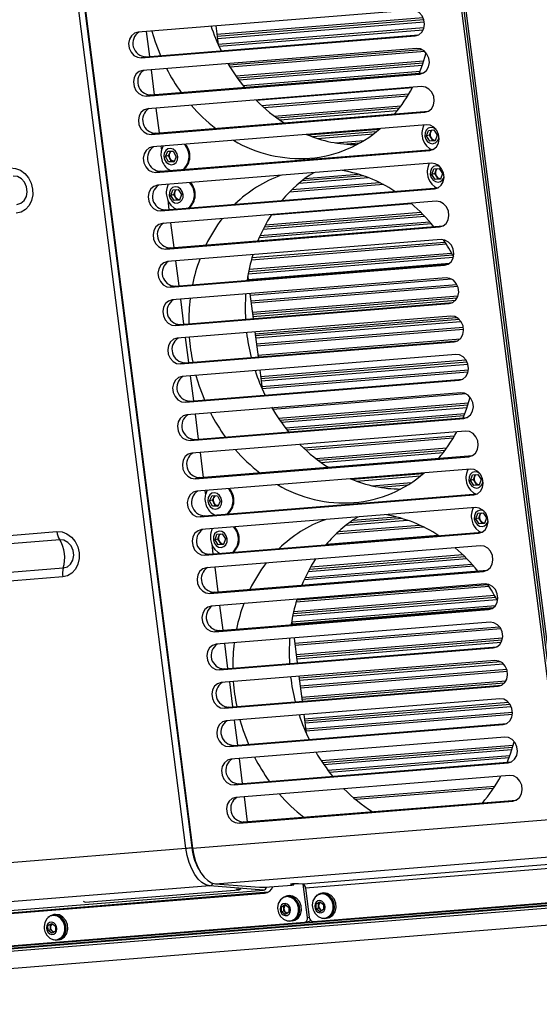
# Model space of a CAD drawing. Header units: millimetres. Extents: x 9 to 583, y 10 to 410.
# Tile 35 of 122: x 216 to 240, y 53 to 99. Entities that reach past the tile are written whole.
import ezdxf

# ---------------------------------------------------------------- set-up
doc = ezdxf.new("R2010")
doc.units = ezdxf.units.MM

msp = doc.modelspace()

# ---------------------------------------------------------------- linework, layer by layer
at = {"color": 7, "linetype": 'Continuous', "lineweight": 25}
for p, q in [((233.8045, 123.3811), (241.6703, 61.8515)), ((233.9142, 123.3673), (241.7744, 61.8814)), ((234.0083, 123.3666), (241.8685, 61.8808)), ((224.1485, 60.4529), (216.2883, 121.9388)), ((216.5613, 121.9784), (224.4216, 60.4925)), ((216.5908, 121.994), (224.4566, 60.4645)), ((234.5916, 99.2186), (221.9345, 98.1987)), ((225.5274, 98.4883), (225.6367, 97.6338)), ((225.6021, 97.9042), (235.1725, 98.6754)), ((222.0862, 97.0117), (234.7434, 98.0316)), ((222.2948, 97.0636), (234.9097, 98.0801)), ((222.3115, 98.2291), (222.4588, 97.0769)), ((234.818, 97.448), (222.1608, 96.4281)), ((222.2948, 97.0636), (222.0862, 97.0117)), ((226.5906, 95.9851), (235.0836, 96.6694)), ((222.3126, 95.241), (234.9697, 96.2609)), ((222.5212, 95.293), (235.136, 96.3095)), ((222.5379, 96.4585), (222.6852, 95.3062)), ((235.0443, 95.6773), (222.3872, 94.6574)), ((227.391, 95.0502), (234.6286, 95.6334)), ((222.5212, 95.293), (222.3126, 95.241)), ((222.5389, 93.4704), (235.1961, 94.4903)), ((222.7475, 93.5223), (235.3624, 94.5388)), ((222.7642, 94.6878), (222.9115, 93.5355)), ((228.4855, 94.139), (233.9356, 94.5782)), ((235.2694, 93.9165), (222.6123, 92.8966)), ((222.7475, 93.5223), (222.5389, 93.4704)), ((230.2328, 93.2804), (232.8185, 93.4888)), ((235.2758, 93.3964), (235.3659, 93.6536)), ((235.4114, 93.4302), (235.2758, 93.3964)), ((235.4292, 93.159), (235.2758, 93.3964)), ((235.3659, 93.6536), (235.6095, 93.6732)), ((235.4114, 93.4302), (235.4565, 93.5588)), ((235.4881, 93.3115), (235.4114, 93.4302)), ((235.4565, 93.5588), (235.4933, 93.6638)), ((235.6095, 93.6732), (235.7629, 93.4357)), ((235.7629, 93.4357), (235.6728, 93.1786)), ((222.9893, 92.927), (223.014, 92.7337)), ((232.0117, 92.9959), (232.0492, 92.9989)), ((235.5648, 93.1927), (235.4292, 93.159)), ((235.6728, 93.1786), (235.4292, 93.159)), ((235.5648, 93.1927), (235.4881, 93.3115)), ((235.681, 93.2021), (235.5648, 93.1927)), ((222.764, 91.7096), (235.4212, 92.7295)), ((222.9726, 91.7615), (235.5875, 92.778)), ((223.2068, 92.4533), (223.3199, 92.6963)), ((223.3424, 92.4871), (223.2068, 92.4533)), ((223.3398, 92.2008), (223.2068, 92.4533)), ((223.3199, 92.6963), (223.5659, 92.6867)), ((223.3424, 92.4871), (223.3989, 92.6086)), ((223.4089, 92.3608), (223.3424, 92.4871)), ((223.3989, 92.6086), (223.4376, 92.6917)), ((223.5659, 92.6867), (223.6989, 92.4342)), ((235.4971, 92.136), (222.8399, 91.1161)), ((223.4754, 92.2346), (223.3398, 92.2008)), ((223.5859, 92.1913), (223.3398, 92.2008)), ((223.4754, 92.2346), (223.4089, 92.3608)), ((223.5984, 92.2298), (223.4754, 92.2346)), ((223.6989, 92.4342), (223.5859, 92.1913)), ((223.6037, 92.2296), (223.5984, 92.2298)), ((223.5984, 92.2298), (223.6037, 92.2297)), ((222.9726, 91.7615), (222.764, 91.7096)), ((235.5243, 91.6211), (235.6144, 91.8782)), ((235.6598, 91.6548), (235.5243, 91.6211)), ((235.6777, 91.3836), (235.5243, 91.6211)), ((235.6144, 91.8782), (235.858, 91.8978)), ((235.6598, 91.6548), (235.7049, 91.7834)), ((235.7366, 91.5361), (235.6598, 91.6548)), ((235.7049, 91.7834), (235.7418, 91.8884)), ((235.8133, 91.4173), (235.7366, 91.5361)), ((235.858, 91.8978), (236.0114, 91.6603)), ((236.0114, 91.6603), (235.9212, 91.4032)), ((229.3846, 91.2133), (232.5779, 91.4706)), ((235.8133, 91.4173), (235.6777, 91.3836)), ((235.9212, 91.4032), (235.6777, 91.3836)), ((235.9295, 91.4267), (235.8133, 91.4173)), ((222.9917, 89.929), (235.6488, 90.9489)), ((223.2003, 89.981), (235.8151, 90.9975)), ((223.4578, 90.6488), (223.5479, 90.9059)), ((223.5934, 90.6825), (223.4578, 90.6488)), ((223.6112, 90.4113), (223.4578, 90.6488)), ((223.5479, 90.9059), (223.7915, 90.9255)), ((223.5934, 90.6825), (223.6384, 90.8111)), ((223.6701, 90.5638), (223.5934, 90.6825)), ((223.6384, 90.8111), (223.6753, 90.9162)), ((223.7915, 90.9255), (223.9449, 90.688)), ((223.9449, 90.688), (223.8548, 90.4309)), ((235.7222, 90.3752), (223.065, 89.3553)), ((223.3075, 90.4382), (223.3643, 89.9942)), ((223.7468, 90.4451), (223.6112, 90.4113)), ((223.8548, 90.4309), (223.6112, 90.4113)), ((223.7468, 90.4451), (223.6701, 90.5638)), ((223.863, 90.4544), (223.7468, 90.4451)), ((223.2003, 89.981), (222.9917, 89.929)), ((223.4421, 89.3857), (223.5894, 88.2334)), ((227.7164, 89.0801), (235.1897, 89.6823)), ((223.2167, 88.1683), (235.8739, 89.1881)), ((223.4254, 88.2202), (236.0402, 89.2367)), ((235.9485, 88.6045), (223.2914, 87.5846)), ((223.4254, 88.2202), (223.2167, 88.1683)), ((223.6517, 86.4495), (236.2666, 87.466)), ((223.6684, 87.615), (223.8157, 86.4627)), ((227.0313, 87.0261), (236.5134, 87.7902)), ((223.4431, 86.3976), (236.1003, 87.4175)), ((236.1749, 86.8339), (223.5177, 85.814)), ((227.0087, 86.901), (227.0316, 86.7219)), ((227.1196, 86.0338), (236.4217, 86.7834)), ((223.6517, 86.4495), (223.4431, 86.3976)), ((227.1107, 86.1035), (227.258, 84.9512)), ((223.6695, 84.6269), (236.3266, 85.6468)), ((223.8781, 84.6789), (236.4929, 85.6953)), ((223.8948, 85.8443), (224.0421, 84.6921)), ((227.246, 85.0446), (236.6245, 85.8003)), ((236.4012, 85.0632), (223.7441, 84.0433)), ((227.3725, 84.0554), (236.8652, 84.8203)), ((223.8781, 84.6789), (223.6695, 84.6269)), ((227.337, 84.3328), (227.4843, 83.1805)), ((236.9884, 84.4527), (227.4203, 83.6817)), ((223.8958, 82.8563), (236.553, 83.8761)), ((224.1044, 82.9082), (236.7193, 83.9247)), ((224.1211, 84.0737), (224.2684, 82.9214)), ((224.1044, 82.9082), (223.8958, 82.8563)), ((236.6276, 83.2925), (223.9704, 82.2726)), ((227.5634, 82.5621), (227.6726, 81.7076)), ((227.6254, 82.077), (237.1874, 82.8475)), ((224.1222, 81.0856), (236.7793, 82.1055)), ((224.3308, 81.1375), (236.9456, 82.154)), ((224.3475, 82.303), (224.4948, 81.1507)), ((236.854, 81.5218), (224.1968, 80.502)), ((224.3308, 81.1375), (224.1222, 81.0856)), ((228.5581, 80.1534), (237.155, 80.8461)), ((224.3485, 79.3149), (237.0057, 80.3348)), ((224.5572, 79.3669), (237.172, 80.3833)), ((224.5739, 80.5323), (224.7212, 79.3801)), ((237.0803, 79.7512), (224.4232, 78.7313)), ((224.5572, 79.3669), (224.3485, 79.3149)), ((224.5749, 77.5442), (237.2321, 78.5641)), ((224.7835, 77.5962), (237.3984, 78.6127)), ((224.8002, 78.7617), (224.9475, 77.6094)), ((230.3931, 78.3025), (236.0551, 78.7587)), ((237.3054, 77.9904), (224.6482, 76.9705)), ((224.7835, 77.5962), (224.5749, 77.5442)), ((232.0312, 77.4351), (234.9981, 77.6742)), ((237.3117, 77.4703), (237.4019, 77.7274)), ((237.4473, 77.5041), (237.3117, 77.4703)), ((237.4651, 77.2328), (237.3117, 77.4703)), ((237.4019, 77.7274), (237.6455, 77.7471)), ((237.4473, 77.5041), (237.4924, 77.6326)), ((237.524, 77.3853), (237.4473, 77.5041)), ((237.4924, 77.6326), (237.5293, 77.7377)), ((237.6455, 77.7471), (237.7989, 77.5096)), ((237.7989, 77.5096), (237.7087, 77.2525)), ((225.0253, 77.0009), (225.05, 76.8076)), ((234.0477, 77.0698), (234.0852, 77.0728)), ((237.6007, 77.2666), (237.4651, 77.2328)), ((237.7087, 77.2525), (237.4651, 77.2328)), ((237.6007, 77.2666), (237.524, 77.3853)), ((237.717, 77.276), (237.6007, 77.2666)), ((224.8, 75.7835), (237.4572, 76.8034)), ((225.0086, 75.8354), (237.6235, 76.8519)), ((225.2428, 76.5272), (225.3558, 76.7702)), ((225.3784, 76.5609), (225.2428, 76.5272)), ((225.3758, 76.2747), (225.2428, 76.5272)), ((225.3558, 76.7702), (225.6019, 76.7606)), ((225.3784, 76.5609), (225.4349, 76.6824)), ((225.4449, 76.4347), (225.3784, 76.5609)), ((225.4349, 76.6824), (225.4736, 76.7656)), ((225.6019, 76.7606), (225.7349, 76.5081)), ((225.7349, 76.5081), (225.6218, 76.2651)), ((237.533, 76.2098), (224.8759, 75.19)), ((225.5114, 76.3084), (225.3758, 76.2747)), ((225.6218, 76.2651), (225.3758, 76.2747)), ((225.5114, 76.3084), (225.4449, 76.4347)), ((225.6344, 76.3037), (225.5114, 76.3084)), ((225.6397, 76.3035), (225.6344, 76.3037)), ((225.6344, 76.3037), (225.6397, 76.3035)), ((225.0086, 75.8354), (224.8, 75.7835)), ((231.558, 75.3982), (234.391, 75.6265)), ((237.5602, 75.695), (237.6504, 75.9521)), ((237.6958, 75.7287), (237.5602, 75.695)), ((237.7136, 75.4575), (237.5602, 75.695)), ((237.6504, 75.9521), (237.894, 75.9717)), ((237.6958, 75.7287), (237.7409, 75.8573)), ((237.7725, 75.61), (237.6958, 75.7287)), ((237.7409, 75.8573), (237.7778, 75.9623)), ((237.8492, 75.4912), (237.7725, 75.61)), ((237.894, 75.9717), (238.0474, 75.7342)), ((238.0474, 75.7342), (237.9572, 75.4771)), ((237.8492, 75.4912), (237.7136, 75.4575)), ((237.9572, 75.4771), (237.7136, 75.4575)), ((237.9655, 75.5006), (237.8492, 75.4912)), ((185.7817, 72.4891), (218.184, 75.1)), ((218.3125, 74.7269), (185.9101, 72.116)), ((225.0276, 74.0029), (237.6848, 75.0228)), ((225.2362, 74.0548), (237.8511, 75.0713)), ((225.4937, 74.7227), (225.5839, 74.9798)), ((225.6293, 74.7564), (225.4937, 74.7227)), ((225.6471, 74.4852), (225.4937, 74.7227)), ((225.5839, 74.9798), (225.8275, 74.9994)), ((225.6293, 74.7564), (225.6744, 74.885)), ((225.706, 74.6377), (225.6293, 74.7564)), ((225.6744, 74.885), (225.7113, 74.99)), ((225.8275, 74.9994), (225.9809, 74.7619)), ((225.9809, 74.7619), (225.8907, 74.5048)), ((237.7581, 74.4491), (225.101, 73.4292)), ((225.3435, 74.512), (225.4002, 74.0681)), ((225.7827, 74.5189), (225.6471, 74.4852)), ((225.8907, 74.5048), (225.6471, 74.4852)), ((225.7827, 74.5189), (225.706, 74.6377)), ((225.899, 74.5283), (225.7827, 74.5189)), ((225.2362, 74.0548), (225.0276, 74.0029)), ((229.8056, 73.2582), (237.1366, 73.8489)), ((186.0774, 70.8074), (218.4797, 73.4183)), ((225.478, 73.4596), (225.6253, 72.3073)), ((218.4517, 73.0062), (186.0494, 70.3953)), ((225.2527, 72.2421), (237.9099, 73.262)), ((225.4613, 72.2941), (238.0762, 73.3106)), ((237.9845, 72.6784), (225.3273, 71.6585)), ((225.4613, 72.2941), (225.2527, 72.2421)), ((229.0871, 71.2015), (238.5195, 71.9616)), ((225.4791, 70.4715), (238.1362, 71.4914)), ((225.6877, 70.5234), (238.3025, 71.5399)), ((225.7044, 71.6889), (225.8517, 70.5366)), ((238.2108, 70.9077), (225.5537, 69.8878)), ((229.0447, 70.9749), (229.0676, 70.7958)), ((225.6877, 70.5234), (225.4791, 70.4715)), ((229.1466, 70.1774), (229.2939, 69.0251)), ((225.7054, 68.7008), (238.3626, 69.7207)), ((225.914, 68.7527), (238.5289, 69.7692)), ((225.9307, 69.9182), (226.078, 68.766)), ((229.2694, 69.2174), (238.7319, 69.9799)), ((238.4372, 69.1371), (225.78, 68.1172)), ((229.3958, 68.2282), (238.8219, 68.9878)), ((225.914, 68.7527), (225.7054, 68.7008)), ((229.373, 68.4067), (229.5203, 67.2544)), ((225.9318, 66.9301), (238.589, 67.95)), ((226.1404, 66.9821), (238.7553, 67.9986)), ((226.1571, 68.1476), (226.3044, 66.9953)), ((226.1404, 66.9821), (225.9318, 66.9301)), ((238.6636, 67.3664), (226.0064, 66.3465)), ((229.6487, 66.2498), (239.1873, 67.0184)), ((229.5994, 66.636), (229.7086, 65.7815)), ((226.1582, 65.1595), (238.8153, 66.1794)), ((226.3668, 65.2114), (238.9816, 66.2279)), ((226.3835, 66.3769), (226.5308, 65.2246)), ((238.8899, 65.5957), (226.2328, 64.5758)), ((226.3668, 65.2114), (226.1582, 65.1595)), ((230.5275, 64.3219), (239.2248, 65.0227)), ((226.3845, 63.3888), (239.0417, 64.4087)), ((226.5931, 63.4407), (239.208, 64.4572)), ((226.6098, 64.6062), (226.7571, 63.4539)), ((239.1163, 63.8251), (226.4591, 62.8052)), ((226.5931, 63.4407), (226.3845, 63.3888)), ((238.3645, 63.2166), (232.0038, 62.7041)), ((226.6109, 61.6181), (239.268, 62.638)), ((226.8195, 61.6701), (239.4343, 62.6865)), ((226.8362, 62.8355), (226.9835, 61.6833)), ((224.4566, 60.4645), (241.6703, 61.8515)), ((226.8195, 61.6701), (226.6109, 61.6181)), ((285.137, 61.3857), (187.6605, 53.5312)), ((189.9736, 53.8101), (284.0585, 61.3913)), ((185.502, 57.3389), (224.1485, 60.4529)), ((188.2595, 52.6622), (285.2816, 60.4801)), ((225.512, 58.8174), (242.7258, 60.2045)), ((242.9833, 59.8748), (229.5667, 58.7937)), ((229.6778, 58.6203), (243.0944, 59.7014)), ((225.512, 58.8174), (227.5438, 58.6509)), ((227.8197, 58.6557), (229.0432, 58.7543)), ((229.015, 58.7841), (229.1048, 58.7767)), ((229.136, 58.7699), (229.1346, 58.8102)), ((229.5667, 58.7937), (229.3525, 58.8112)), ((229.7682, 57.2463), (229.5705, 58.7933)), ((225.2595, 58.7192), (186.613, 55.6051)), ((188.8056, 55.2448), (227.7896, 58.386)), ((189.0142, 55.2967), (227.9559, 58.4346)), ((189.0859, 55.4024), (227.7325, 58.5165)), ((219.5098, 57.9652), (226.5979, 58.5363)), ((227.7325, 58.5165), (225.2595, 58.7192)), ((226.6297, 58.563), (226.6147, 58.5593)), ((226.6147, 58.5593), (226.6172, 58.5395)), ((226.6914, 58.5579), (226.6172, 58.5395)), ((229.6778, 58.6203), (229.8526, 57.2531)), ((230.2107, 58.2846), (230.2236, 58.2878)), ((230.2817, 58.3178), (230.2769, 58.3284)), ((230.3803, 58.3472), (230.3406, 58.3373)), ((230.4484, 58.3848), (230.3754, 58.3666)), ((228.6075, 58.1554), (228.5714, 58.1233)), ((228.5716, 57.7513), (228.7419, 57.8504)), ((228.6075, 58.1554), (228.6203, 58.1586)), ((228.6097, 58.1518), (228.6075, 58.1554)), ((228.6785, 58.1886), (228.6737, 58.1992)), ((228.777, 58.218), (228.7374, 58.2081)), ((228.7419, 57.8504), (228.9129, 57.7211)), ((228.7652, 57.8279), (228.7689, 57.83)), ((228.7689, 57.8299), (228.7652, 57.8279)), ((228.8452, 58.2556), (228.7722, 58.2374)), ((230.0467, 57.0688), (243.1257, 58.1227)), ((230.2107, 58.2846), (230.1747, 58.2525)), ((230.1749, 57.8805), (230.3451, 57.9795)), ((230.2833, 57.9075), (230.1749, 57.8805)), ((230.1756, 57.6522), (230.1749, 57.8805)), ((230.213, 58.281), (230.2107, 58.2846)), ((230.2833, 57.9075), (230.3685, 57.957)), ((230.2837, 57.7934), (230.2833, 57.9075)), ((230.3451, 57.9795), (230.5162, 57.8502)), ((230.3685, 57.957), (230.3721, 57.9592)), ((230.3722, 57.9591), (230.3685, 57.957)), ((230.5162, 57.8502), (230.5169, 57.6219)), ((218.0444, 57.3853), (217.9714, 57.3671)), ((228.3888, 57.6982), (228.3892, 57.6749)), ((228.6801, 57.7784), (228.5716, 57.7513)), ((228.5723, 57.523), (228.5716, 57.7513)), ((228.6808, 57.55), (228.5723, 57.523)), ((228.7434, 57.3937), (228.5723, 57.523)), ((228.6801, 57.7784), (228.7652, 57.8279)), ((228.6805, 57.6642), (228.6801, 57.7784)), ((228.6808, 57.55), (228.6805, 57.6642)), ((228.7663, 57.4854), (228.6808, 57.55)), ((228.9136, 57.4927), (228.7434, 57.3937)), ((228.8249, 57.4411), (228.7663, 57.4854)), ((228.9129, 57.7211), (228.9136, 57.4927)), ((229.992, 57.8274), (229.9925, 57.8041)), ((230.2841, 57.6792), (230.1756, 57.6522)), ((230.3466, 57.5229), (230.1756, 57.6522)), ((230.2841, 57.6792), (230.2837, 57.7934)), ((230.3696, 57.6146), (230.2841, 57.6792)), ((230.5169, 57.6219), (230.3466, 57.5229)), ((230.4281, 57.5703), (230.3696, 57.6146)), ((187.642, 53.6519), (229.6247, 57.0348)), ((217.8067, 57.2851), (217.7707, 57.253)), ((217.7709, 56.881), (217.9411, 56.98)), ((217.8067, 57.2851), (217.8195, 57.2883)), ((217.809, 57.2815), (217.8067, 57.2851)), ((217.8777, 57.3183), (217.8729, 57.3289)), ((217.8793, 56.908), (217.9645, 56.9576)), ((217.9763, 57.3477), (217.9366, 57.3378)), ((217.9411, 56.98), (218.1121, 56.8507)), ((217.9645, 56.9576), (217.9681, 56.9597)), ((217.9682, 56.9596), (217.9645, 56.9576)), ((229.0128, 57.1019), (229.0524, 57.1118)), ((229.0573, 57.0924), (229.1303, 57.1105)), ((229.6478, 57.0386), (229.8564, 57.0905)), ((230.6161, 57.2311), (230.6557, 57.241)), ((230.6605, 57.2216), (230.7335, 57.2397)), ((217.588, 56.8279), (217.5885, 56.8046)), ((217.8793, 56.908), (217.7709, 56.881)), ((217.7716, 56.6527), (217.7709, 56.881)), ((217.8801, 56.6797), (217.7716, 56.6527)), ((217.9426, 56.5234), (217.7716, 56.6527)), ((217.8797, 56.7939), (217.8793, 56.908)), ((217.8801, 56.6797), (217.8797, 56.7939)), ((217.9656, 56.6151), (217.8801, 56.6797)), ((218.1129, 56.6224), (217.9426, 56.5234)), ((218.0241, 56.5708), (217.9656, 56.6151)), ((218.1121, 56.8507), (218.1129, 56.6224)), ((218.212, 56.2316), (218.2517, 56.2415)), ((218.2565, 56.2221), (218.3295, 56.2402))]:
    msp.add_line(p, q, dxfattribs=at)
at = {"color": 8, "linetype": 'Continuous', "lineweight": 25}
for p, q in [((225.5767, 98.1025), (235.1152, 98.871)), ((235.1537, 98.7654), (225.5905, 97.9948)), ((225.6361, 97.6381), (235.1568, 98.4053)), ((235.1138, 98.2931), (225.682, 97.5331)), ((234.8788, 98.0653), (234.7434, 98.0316)), ((226.1307, 96.6786), (235.0632, 97.3983)), ((235.2006, 97.3007), (226.1935, 96.5749)), ((226.4553, 96.1745), (235.1529, 96.8753)), ((235.1161, 96.7636), (226.5278, 96.0716)), ((226.7842, 95.7319), (234.9798, 96.3922)), ((235.1051, 96.2946), (234.9697, 96.2609)), ((227.6498, 94.8022), (234.4699, 95.3518)), ((234.4005, 95.2374), (227.7609, 94.7024)), ((228.2334, 94.319), (234.0993, 94.7916)), ((234.0123, 94.6759), (228.3677, 94.2211)), ((235.3315, 94.524), (235.1961, 94.4903)), ((229.7788, 93.4441), (233.0968, 93.7115)), ((232.9504, 93.5909), (230.0143, 93.3543)), ((231.0628, 93.0784), (232.3721, 93.1839)), ((232.1575, 93.0579), (231.5965, 93.0127)), ((235.5566, 92.7632), (235.4212, 92.7295)), ((232.3746, 91.5458), (229.5101, 91.3149)), ((229.6699, 91.4365), (232.1069, 91.6329)), ((233.2788, 91.1495), (228.9352, 90.7995)), ((229.0548, 90.9179), (233.0949, 91.2434)), ((235.7842, 90.9826), (235.6488, 90.9489)), ((234.5875, 90.2556), (228.0862, 89.7317)), ((235.1082, 89.7672), (227.765, 89.1756)), ((227.8253, 89.2891), (235.0084, 89.8679)), ((235.5039, 89.33), (227.5343, 88.6878)), ((227.5838, 88.8006), (235.4169, 89.4317)), ((236.0093, 89.2219), (235.8739, 89.1881)), ((236.1921, 88.3861), (227.1767, 87.6596)), ((227.2079, 87.7709), (236.126, 88.4895)), ((227.0723, 87.2297), (236.4307, 87.9838)), ((227.0271, 86.7569), (236.3296, 87.5065)), ((236.4879, 87.8796), (227.0494, 87.1191)), ((236.2357, 87.4512), (236.1003, 87.4175)), ((227.1536, 85.7677), (236.6738, 86.5348)), ((236.7214, 86.4299), (227.1673, 85.6601)), ((227.2207, 85.2428), (236.737, 86.0097)), ((236.6913, 85.8973), (227.2344, 85.1352)), ((236.462, 85.6805), (236.3266, 85.6468)), ((227.3471, 84.2536), (236.664, 85.0044)), ((236.7938, 84.9061), (227.3609, 84.146)), ((227.4065, 83.7893), (236.9752, 84.5603)), ((227.4736, 83.2644), (236.8416, 84.0193)), ((236.6884, 83.9099), (236.553, 83.8761)), ((227.6001, 82.2752), (237.0978, 83.0406)), ((237.155, 82.9364), (227.6138, 82.1676)), ((227.6594, 81.8109), (237.2117, 82.5806)), ((237.1903, 82.4702), (227.6745, 81.7034)), ((236.9147, 82.1392), (236.7793, 82.1055)), ((237.1138, 81.4646), (228.1716, 80.7441)), ((228.4264, 80.3431), (237.2211, 81.0517)), ((237.186, 80.9402), (228.497, 80.24)), ((228.7465, 79.8997), (237.0558, 80.5693)), ((237.0121, 80.457), (228.8268, 79.7975)), ((237.1411, 80.3685), (237.0057, 80.3348)), ((229.587, 78.9681), (236.5669, 79.5305)), ((236.5004, 79.4164), (229.6946, 78.868)), ((230.1507, 78.4832), (236.2117, 78.9716)), ((236.1284, 78.8562), (230.28, 78.3849)), ((237.3675, 78.5978), (237.2321, 78.5641)), ((235.1213, 77.7756), (231.833, 77.5107)), ((232.7438, 77.2237), (234.586, 77.3721)), ((234.3916, 77.2477), (233.1343, 77.1464)), ((237.5926, 76.8371), (237.4572, 76.8034)), ((234.1658, 75.6999), (231.6925, 75.5006)), ((231.8649, 75.6232), (233.8623, 75.7841)), ((235.1462, 75.3097), (231.0809, 74.9822)), ((231.2073, 75.1011), (234.9503, 75.4027)), ((230.654, 74.5262), (235.7995, 74.9408)), ((237.8202, 75.0565), (237.6848, 75.0228)), ((237.0525, 73.9337), (229.8563, 73.3538)), ((229.919, 73.4676), (236.9496, 74.0341)), ((237.46, 73.4974), (229.6157, 72.8653)), ((229.6673, 72.9782), (237.3705, 73.5989)), ((238.0453, 73.2957), (237.9099, 73.262)), ((238.1674, 72.555), (229.2412, 71.8358)), ((229.274, 71.9471), (238.0995, 72.6583)), ((238.4714, 72.0492), (229.1064, 71.2946)), ((229.1308, 71.4053), (238.4126, 72.1532)), ((229.0505, 70.9297), (238.4683, 71.6886)), ((238.3522, 71.5705), (229.0642, 70.8221)), ((238.2716, 71.5251), (238.1362, 71.4914)), ((229.1769, 69.9405), (238.6458, 70.7035)), ((238.7144, 70.6003), (229.1907, 69.8329)), ((229.244, 69.4156), (238.7938, 70.1851)), ((238.7703, 70.0745), (229.2578, 69.308)), ((238.498, 69.7544), (238.3626, 69.7207)), ((238.7135, 69.0706), (229.3842, 68.3188)), ((229.4298, 67.9621), (238.9841, 68.732)), ((239.0128, 68.6256), (229.4436, 67.8545)), ((229.4969, 67.4372), (238.9529, 68.1992)), ((238.8685, 68.0837), (229.5107, 67.3296)), ((238.7244, 67.9837), (238.589, 67.95)), ((229.6234, 66.448), (239.0572, 67.2082)), ((239.1392, 67.1061), (229.6371, 66.3404)), ((229.6827, 65.9837), (239.2507, 66.7547)), ((239.2467, 66.6456), (229.6965, 65.8761)), ((238.9507, 66.2131), (238.8153, 66.1794)), ((230.3993, 64.5118), (239.2878, 65.228)), ((239.2543, 65.1166), (230.468, 64.4086)), ((230.7108, 64.0678), (239.1301, 64.7462)), ((239.0883, 64.6341), (230.7889, 63.9653)), ((239.1771, 64.4424), (239.0417, 64.4087)), ((231.8865, 62.8033), (238.4387, 63.3313)), ((239.4034, 62.6717), (239.268, 62.638)), ((285.1371, 61.3853), (187.6604, 53.5309)), ((187.6607, 53.5131), (285.1393, 61.3677)), ((285.1548, 61.2464), (187.6805, 53.3921)), ((229.015, 58.7841), (229.0144, 58.7997)), ((229.1048, 58.7767), (229.1038, 58.8084)), ((226.5775, 58.5563), (226.6147, 58.5593)), ((227.7896, 58.386), (227.925, 58.4197)), ((229.7682, 57.2463), (229.8508, 57.2668))]:
    msp.add_line(p, q, dxfattribs=at)
at = {"color": 7, "linetype": 'Continuous', "lineweight": 25, "flags": 128}
for points in [[(234.7434, 98.0316), (234.912, 98.0813), (235.0511, 98.1967), (235.1439, 98.3637), (235.1793, 98.5622), (235.1529, 98.7684), (235.068, 98.9572), (234.9348, 99.106), (234.7694, 99.1968), (234.5916, 99.2186)], [(221.9345, 98.1987), (221.7659, 98.149), (221.6268, 98.0337), (221.5339, 97.8667), (221.4986, 97.6681), (221.5249, 97.462), (221.6098, 97.2731), (221.743, 97.1243), (221.9085, 97.0335), (222.0862, 97.0117)], [(222.5755, 98.2504), (222.7312, 97.7462), (222.971, 97.1181)], [(234.9697, 96.2609), (235.1383, 96.3107), (235.2774, 96.426), (235.3703, 96.593), (235.4056, 96.7916), (235.3793, 96.9977), (235.2944, 97.1865), (235.1612, 97.3353), (234.9957, 97.4261), (234.818, 97.448)], [(234.9342, 96.2798), (235.088, 96.682), (235.2595, 97.2355)], [(222.1608, 96.4281), (221.9922, 96.3783), (221.8531, 96.263), (221.7603, 96.096), (221.7249, 95.8974), (221.7513, 95.6913), (221.8362, 95.5025), (221.9694, 95.3537), (222.1348, 95.2629), (222.3126, 95.241)], [(235.1961, 94.4903), (235.3647, 94.54), (235.5038, 94.6553), (235.5966, 94.8223), (235.632, 95.0209), (235.6056, 95.227), (235.5207, 95.4159), (235.3875, 95.5647), (235.2221, 95.6555), (235.0443, 95.6773)], [(222.3872, 94.6574), (222.2186, 94.6077), (222.0795, 94.4923), (221.9867, 94.3253), (221.9513, 94.1268), (221.9776, 93.9206), (222.0625, 93.7318), (222.1957, 93.583), (222.3612, 93.4922), (222.5389, 93.4704)], [(235.1564, 93.9074), (235.1339, 93.8634), (235.0829, 93.7165)], [(235.4212, 92.7295), (235.5898, 92.7792), (235.7289, 92.8946), (235.8217, 93.0616), (235.8571, 93.2601), (235.8307, 93.4662), (235.7458, 93.6551), (235.6126, 93.8039), (235.4472, 93.8947), (235.2694, 93.9165)], [(235.7194, 93.693), (235.7121, 93.7001), (235.5977, 93.7732), (235.4713, 93.792), (235.3523, 93.7535), (235.2586, 93.6636), (235.2047, 93.536), (235.1987, 93.3902), (235.2415, 93.2483), (235.3266, 93.132), (235.441, 93.0589), (235.5674, 93.0402), (235.5674, 93.0402)], [(222.6123, 92.8966), (222.4437, 92.8469), (222.3046, 92.7316), (222.2118, 92.5645), (222.1764, 92.366), (222.2027, 92.1599), (222.2876, 91.971), (222.4208, 91.8222), (222.5863, 91.7314), (222.764, 91.7096)], [(223.0899, 92.9351), (223.0173, 92.7477), (223.0164, 92.7442)], [(235.2747, 92.9461), (235.41, 92.8247), (235.5015, 92.7711)], [(223.468, 92.0672), (223.5908, 92.0911), (223.6926, 92.1686), (223.7579, 92.2881), (223.7767, 92.4312), (223.7463, 92.5763), (223.6712, 92.7012), (223.5628, 92.7869), (223.4377, 92.8203), (223.3149, 92.7965), (223.2131, 92.7189), (223.1478, 92.5995), (223.129, 92.4563), (223.1594, 92.3113), (223.2346, 92.1864), (223.3429, 92.1007), (223.468, 92.0672)], [(235.4028, 92.1284), (235.3824, 92.0881), (235.3314, 91.9411)], [(235.8929, 91.9756), (235.8461, 91.9979), (235.7198, 92.0166), (235.6007, 91.9781), (235.5071, 91.8882), (235.4532, 91.7607), (235.4472, 91.6149), (235.49, 91.473), (235.5751, 91.3566), (235.6895, 91.2835), (235.8159, 91.2648), (235.8159, 91.2648)], [(235.6488, 90.9489), (235.8174, 90.9987), (235.9565, 91.114), (236.0493, 91.281), (236.0847, 91.4796), (236.0584, 91.6857), (235.9735, 91.8745), (235.8402, 92.0233), (235.6748, 92.1141), (235.4971, 92.136)], [(216.0343, 91.9164), (216.2699, 91.8993), (216.4987, 91.8121), (216.7049, 91.6606), (216.8745, 91.4553), (216.996, 91.21), (217.0611, 90.9415), (217.0653, 90.6681), (217.0084, 90.4084), (216.8942, 90.1801), (216.7305, 89.9989), (216.5285, 89.8769), (216.3019, 89.8226)], [(216.33, 90.2347), (216.5158, 90.2895), (216.6692, 90.4167), (216.7715, 90.6008), (216.8105, 90.8197), (216.7814, 91.0469), (216.6879, 91.2551), (216.541, 91.4191), (216.3586, 91.5192), (216.1627, 91.5433)], [(223.2082, 91.9738), (223.2865, 91.8965), (223.435, 91.7988)], [(222.8399, 91.1161), (222.6713, 91.0663), (222.5322, 90.951), (222.4394, 90.784), (222.404, 90.5854), (222.4304, 90.3793), (222.5153, 90.1905), (222.6485, 90.0417), (222.8139, 89.9509), (222.9917, 89.929)], [(223.3332, 91.1503), (223.3159, 91.1158), (223.2649, 90.9688)], [(235.5232, 91.1708), (235.6585, 91.0494), (235.7563, 90.9927)], [(223.7494, 90.2925), (223.8685, 90.331), (223.9621, 90.4209), (224.016, 90.5484), (224.022, 90.6942), (223.9792, 90.8361), (223.8941, 90.9525), (223.7797, 91.0256), (223.6533, 91.0443), (223.5342, 91.0058), (223.4406, 90.9159), (223.3867, 90.7884), (223.3807, 90.6426), (223.4235, 90.5007), (223.5086, 90.3843), (223.623, 90.3112), (223.7494, 90.2925)], [(223.4567, 90.1985), (223.592, 90.0771), (223.6898, 90.0204)], [(235.8739, 89.1881), (236.0425, 89.2379), (236.1816, 89.3532), (236.2744, 89.5202), (236.3098, 89.7188), (236.2834, 89.9249), (236.1985, 90.1138), (236.0653, 90.2626), (235.8999, 90.3533), (235.7222, 90.3752)], [(223.065, 89.3553), (222.8964, 89.3055), (222.7573, 89.1902), (222.6645, 89.0232), (222.6291, 88.8247), (222.6555, 88.6185), (222.7404, 88.4297), (222.8736, 88.2809), (223.039, 88.1901), (223.2167, 88.1683)], [(236.1003, 87.4175), (236.2688, 87.4672), (236.4079, 87.5826), (236.5008, 87.7496), (236.5362, 87.9481), (236.5098, 88.1542), (236.4249, 88.3431), (236.2917, 88.4919), (236.1263, 88.5827), (235.9485, 88.6045)], [(223.2914, 87.5846), (223.1228, 87.5349), (222.9837, 87.4195), (222.8908, 87.2525), (222.8555, 87.054), (222.8818, 86.8479), (222.9667, 86.659), (223.0999, 86.5102), (223.2654, 86.4194), (223.4431, 86.3976)], [(236.3266, 85.6468), (236.4952, 85.6966), (236.6343, 85.8119), (236.7271, 85.9789), (236.7625, 86.1774), (236.7362, 86.3836), (236.6513, 86.5724), (236.5181, 86.7212), (236.3526, 86.812), (236.1749, 86.8339)], [(226.9082, 86.0872), (226.8834, 85.3768), (226.8972, 84.9221)], [(223.5177, 85.814), (223.3491, 85.7642), (223.21, 85.6489), (223.1172, 85.4819), (223.0818, 85.2833), (223.1082, 85.0772), (223.1931, 84.8883), (223.3263, 84.7396), (223.4917, 84.6488), (223.6695, 84.6269)], [(236.553, 83.8761), (236.7216, 83.9259), (236.8607, 84.0412), (236.9535, 84.2082), (236.9889, 84.4068), (236.9625, 84.6129), (236.8776, 84.8018), (236.7444, 84.9505), (236.579, 85.0413), (236.4012, 85.0632)], [(223.7441, 84.0433), (223.5755, 83.9935), (223.4364, 83.8782), (223.3436, 83.7112), (223.3082, 83.5127), (223.3345, 83.3065), (223.4194, 83.1177), (223.5526, 82.9689), (223.7181, 82.8781), (223.8958, 82.8563)], [(236.7793, 82.1055), (236.9479, 82.1552), (237.087, 82.2706), (237.1799, 82.4376), (237.2152, 82.6361), (237.1889, 82.8422), (237.104, 83.0311), (236.9708, 83.1799), (236.8053, 83.2707), (236.6276, 83.2925)], [(223.9704, 82.2726), (223.8019, 82.2229), (223.6628, 82.1075), (223.5699, 81.9405), (223.5345, 81.742), (223.5609, 81.5359), (223.6458, 81.347), (223.779, 81.1982), (223.9444, 81.1074), (224.1222, 81.0856)], [(224.6114, 82.3243), (224.7672, 81.82), (225.007, 81.192)], [(237.0057, 80.3348), (237.1743, 80.3846), (237.3134, 80.4999), (237.4062, 80.6669), (237.4416, 80.8654), (237.4152, 81.0716), (237.3303, 81.2604), (237.1971, 81.4092), (237.0317, 81.5), (236.854, 81.5218)], [(236.9759, 80.3675), (237.1239, 80.7559), (237.2955, 81.3094)], [(224.1968, 80.502), (224.0282, 80.4522), (223.8891, 80.3369), (223.7963, 80.1699), (223.7609, 79.9713), (223.7873, 79.7652), (223.8721, 79.5763), (224.0054, 79.4275), (224.1708, 79.3368), (224.3485, 79.3149)], [(237.2321, 78.5641), (237.4006, 78.6139), (237.5397, 78.7292), (237.6326, 78.8962), (237.668, 79.0948), (237.6416, 79.3009), (237.5567, 79.4897), (237.4235, 79.6385), (237.258, 79.7293), (237.0803, 79.7512)], [(224.4232, 78.7313), (224.2546, 78.6815), (224.1155, 78.5662), (224.0226, 78.3992), (223.9873, 78.2007), (224.0136, 77.9945), (224.0985, 77.8057), (224.2317, 77.6569), (224.3972, 77.5661), (224.5749, 77.5442)], [(237.1924, 77.9813), (237.1698, 77.9373), (237.1189, 77.7903)], [(237.7554, 77.7669), (237.7481, 77.774), (237.6336, 77.8471), (237.5073, 77.8658), (237.3882, 77.8273), (237.2946, 77.7375), (237.2407, 77.6099), (237.2347, 77.4641), (237.2775, 77.3222), (237.3626, 77.2059), (237.477, 77.1328), (237.6034, 77.1141)], [(237.4572, 76.8034), (237.6257, 76.8531), (237.7648, 76.9684), (237.8577, 77.1355), (237.893, 77.334), (237.8667, 77.5401), (237.7818, 77.729), (237.6486, 77.8778), (237.4831, 77.9686), (237.3054, 77.9904)], [(224.6482, 76.9705), (224.4797, 76.9208), (224.3406, 76.8054), (224.2477, 76.6384), (224.2124, 76.4399), (224.2387, 76.2338), (224.3236, 76.0449), (224.4568, 75.8961), (224.6223, 75.8053), (224.8, 75.7835)], [(225.1259, 77.009), (225.0533, 76.8215), (225.0524, 76.818)], [(237.3107, 77.02), (237.446, 76.8986), (237.5374, 76.845)], [(225.504, 76.1411), (225.6268, 76.1649), (225.7286, 76.2425), (225.7939, 76.3619), (225.8127, 76.5051), (225.7822, 76.6502), (225.7071, 76.7751), (225.5988, 76.8608), (225.4737, 76.8942), (225.3509, 76.8704), (225.2491, 76.7928), (225.1838, 76.6734), (225.165, 76.5302), (225.1954, 76.3851), (225.2705, 76.2603), (225.3789, 76.1745), (225.504, 76.1411)], [(225.2442, 76.0477), (225.3225, 75.9704), (225.471, 75.8727)], [(237.4388, 76.2022), (237.4183, 76.1619), (237.3674, 76.015)], [(237.9289, 76.0494), (237.8821, 76.0718), (237.7558, 76.0905), (237.6367, 76.052), (237.5431, 75.9621), (237.4892, 75.8346), (237.4832, 75.6887), (237.526, 75.5469), (237.6111, 75.4305), (237.7255, 75.3574), (237.8519, 75.3387)], [(237.6848, 75.0228), (237.8534, 75.0725), (237.9925, 75.1879), (238.0853, 75.3549), (238.1207, 75.5534), (238.0943, 75.7596), (238.0094, 75.9484), (237.8762, 76.0972), (237.7108, 76.188), (237.533, 76.2098)], [(224.8759, 75.19), (224.7073, 75.1402), (224.5682, 75.0249), (224.4754, 74.8579), (224.44, 74.6593), (224.4663, 74.4532), (224.5512, 74.2643), (224.6844, 74.1155), (224.8499, 74.0248), (225.0276, 74.0029)], [(225.3692, 75.2242), (225.3518, 75.1896), (225.3009, 75.0427)], [(237.5592, 75.2446), (237.6945, 75.1233), (237.7922, 75.0666)], [(218.184, 75.1), (218.4197, 75.0829), (218.6485, 74.9957), (218.8547, 74.8442), (219.0243, 74.6389), (219.1458, 74.3936), (219.2109, 74.1251), (219.2151, 73.8517), (219.1582, 73.592), (219.044, 73.3637), (218.8803, 73.1825), (218.6783, 73.0605), (218.4517, 73.0062)], [(218.4797, 73.4183), (218.6656, 73.4731), (218.8189, 73.6003), (218.9213, 73.7844), (218.9603, 74.0033), (218.9312, 74.2305), (218.8376, 74.4387), (218.6908, 74.6027), (218.5084, 74.7028), (218.3125, 74.7269)], [(225.7854, 74.3664), (225.9044, 74.4049), (225.998, 74.4948), (226.0519, 74.6223), (226.058, 74.7681), (226.0152, 74.91), (225.9301, 75.0264), (225.8156, 75.0995), (225.6893, 75.1182), (225.5702, 75.0797), (225.4766, 74.9898), (225.4227, 74.8623), (225.4167, 74.7164), (225.4595, 74.5746), (225.5446, 74.4582), (225.659, 74.3851), (225.7854, 74.3664)], [(225.4927, 74.2723), (225.628, 74.151), (225.7257, 74.0943)], [(237.9099, 73.262), (238.0785, 73.3118), (238.2176, 73.4271), (238.3104, 73.5941), (238.3458, 73.7927), (238.3194, 73.9988), (238.2345, 74.1876), (238.1013, 74.3364), (237.9359, 74.4272), (237.7581, 74.4491)], [(225.101, 73.4292), (224.9324, 73.3794), (224.7933, 73.2641), (224.7004, 73.0971), (224.6651, 72.8985), (224.6914, 72.6924), (224.7763, 72.5036), (224.9095, 72.3548), (225.075, 72.264), (225.2527, 72.2421)], [(238.1362, 71.4914), (238.3048, 71.5411), (238.4439, 71.6564), (238.5368, 71.8234), (238.5721, 72.022), (238.5458, 72.2281), (238.4609, 72.417), (238.3277, 72.5658), (238.1622, 72.6566), (237.9845, 72.6784)], [(225.3273, 71.6585), (225.1587, 71.6088), (225.0196, 71.4934), (224.9268, 71.3264), (224.8914, 71.1279), (224.9178, 70.9217), (225.0027, 70.7329), (225.1359, 70.5841), (225.3013, 70.4933), (225.4791, 70.4715)], [(238.3626, 69.7207), (238.5312, 69.7704), (238.6703, 69.8858), (238.7631, 70.0528), (238.7985, 70.2513), (238.7721, 70.4574), (238.6872, 70.6463), (238.554, 70.7951), (238.3886, 70.8859), (238.2108, 70.9077)], [(228.9441, 70.161), (228.9193, 69.4507), (228.9332, 68.996)], [(225.5537, 69.8878), (225.3851, 69.8381), (225.246, 69.7228), (225.1532, 69.5557), (225.1178, 69.3572), (225.1441, 69.1511), (225.229, 68.9622), (225.3622, 68.8134), (225.5277, 68.7226), (225.7054, 68.7008)], [(238.589, 67.95), (238.7575, 67.9998), (238.8966, 68.1151), (238.9895, 68.2821), (239.0248, 68.4807), (238.9985, 68.6868), (238.9136, 68.8756), (238.7804, 69.0244), (238.6149, 69.1152), (238.4372, 69.1371)], [(225.78, 68.1172), (225.6115, 68.0674), (225.4724, 67.9521), (225.3795, 67.7851), (225.3441, 67.5865), (225.3705, 67.3804), (225.4554, 67.1916), (225.5886, 67.0428), (225.7541, 66.952), (225.9318, 66.9301)], [(238.8153, 66.1794), (238.9839, 66.2291), (239.123, 66.3444), (239.2158, 66.5114), (239.2512, 66.71), (239.2249, 66.9161), (239.14, 67.105), (239.0067, 67.2538), (238.8413, 67.3446), (238.6636, 67.3664)], [(226.0064, 66.3465), (225.8378, 66.2968), (225.6987, 66.1814), (225.6059, 66.0144), (225.5705, 65.8159), (225.5969, 65.6097), (225.6818, 65.4209), (225.815, 65.2721), (225.9804, 65.1813), (226.1582, 65.1595)], [(226.6474, 66.3982), (226.8031, 65.8939), (227.043, 65.2659)], [(239.0417, 64.4087), (239.2103, 64.4584), (239.3494, 64.5738), (239.4422, 64.7408), (239.4776, 64.9393), (239.4512, 65.1454), (239.3663, 65.3343), (239.2331, 65.4831), (239.0677, 65.5739), (238.8899, 65.5957)], [(239.0023, 64.4185), (239.1599, 64.8298), (239.3314, 65.3832)], [(226.2328, 64.5758), (226.0642, 64.5261), (225.9251, 64.4108), (225.8322, 64.2437), (225.7969, 64.0452), (225.8232, 63.8391), (225.9081, 63.6502), (226.0413, 63.5014), (226.2068, 63.4106), (226.3845, 63.3888)], [(239.268, 62.638), (239.4366, 62.6878), (239.5757, 62.8031), (239.6685, 62.9701), (239.7039, 63.1686), (239.6776, 63.3748), (239.5927, 63.5636), (239.4595, 63.7124), (239.294, 63.8032), (239.1163, 63.8251)], [(226.4591, 62.8052), (226.2905, 62.7554), (226.1514, 62.6401), (226.0586, 62.4731), (226.0232, 62.2745), (226.0496, 62.0684), (226.1345, 61.8796), (226.2677, 61.7308), (226.4331, 61.64), (226.6109, 61.6181)], [(225.2595, 58.7192), (225.0725, 58.7647), (224.8891, 58.8694), (224.7148, 59.0302), (224.5551, 59.242), (224.4147, 59.4985), (224.2979, 59.792), (224.2083, 60.1133), (224.1485, 60.4529)], [(224.4566, 60.4645), (224.5134, 60.1419), (224.5985, 59.8365), (224.7095, 59.5578), (224.8429, 59.3141), (224.9946, 59.1129), (225.1601, 58.9602), (225.3344, 58.8607), (225.512, 58.8174)], [(229.3525, 58.8112), (229.2986, 58.8136), (229.2273, 58.8135), (229.1493, 58.811), (229.0766, 58.8064), (229.0202, 58.8006), (228.9887, 58.7942), (228.9868, 58.7884), (229.015, 58.7841)], [(229.0432, 58.7543), (229.0741, 58.7571), (229.0996, 58.7602), (229.1189, 58.7633), (229.1312, 58.7665), (229.1359, 58.7695), (229.133, 58.7723), (229.1225, 58.7747), (229.1048, 58.7767)], [(230.0585, 57.5388), (230.1201, 57.4365), (230.2632, 57.299), (230.4352, 57.2271), (230.6132, 57.2304), (230.7729, 57.3085), (230.8928, 57.4508), (230.9567, 57.6382), (230.9561, 57.8453), (230.8909, 58.0442), (230.77, 58.2079), (230.6097, 58.3144), (230.4317, 58.3493), (230.26, 58.3079), (230.1177, 58.1958), (230.0242, 58.028), (229.992, 57.8274), (229.992, 57.8274)], [(230.4297, 57.2282), (230.5368, 57.2096), (230.713, 57.2383), (230.8641, 57.3384), (230.9708, 57.4971), (231.0193, 57.6939), (231.0034, 57.9036), (230.9251, 58.0992), (230.7946, 58.2556), (230.6285, 58.3527), (230.4482, 58.3781), (230.2769, 58.3284), (230.2769, 58.3284)], [(230.6557, 57.241), (230.8125, 57.3184), (230.9324, 57.4607), (230.9964, 57.6481), (230.9957, 57.8552), (230.9305, 58.054), (230.8096, 58.2178), (230.6494, 58.3243), (230.4713, 58.3592), (230.3803, 58.3472)], [(230.7335, 57.2397), (230.786, 57.2565), (230.9371, 57.3566), (231.0438, 57.5153), (231.0923, 57.7121), (231.0764, 57.9217), (230.9981, 58.1173), (230.8676, 58.2737), (230.7015, 58.3709), (230.5212, 58.3962), (230.4484, 58.3848)], [(228.4553, 57.4097), (228.5169, 57.3073), (228.6599, 57.1698), (228.832, 57.0979), (229.0099, 57.1012), (229.1696, 57.1793), (229.2895, 57.3217), (229.3535, 57.509), (229.3528, 57.7161), (229.2877, 57.915), (229.1668, 58.0787), (229.0065, 58.1852), (228.8284, 58.2201), (228.6567, 58.1787), (228.5145, 58.0666), (228.421, 57.8988), (228.3888, 57.6982), (228.3888, 57.6982)], [(228.4995, 57.6436), (228.5183, 57.5342), (228.5713, 57.4381), (228.6504, 57.37), (228.7435, 57.3403), (228.8365, 57.3535), (228.9152, 57.4075), (228.9676, 57.4943), (228.9858, 57.6005), (228.967, 57.7099), (228.9139, 57.806), (228.8349, 57.8741), (228.7417, 57.9038), (228.6488, 57.8906), (228.5701, 57.8365), (228.5176, 57.7498), (228.4995, 57.6436)], [(228.8265, 57.099), (228.9335, 57.0804), (229.1097, 57.1091), (229.2608, 57.2093), (229.3675, 57.3679), (229.416, 57.5647), (229.4001, 57.7744), (229.3219, 57.97), (229.1913, 58.1264), (229.0253, 58.2235), (228.845, 58.2489), (228.6737, 58.1992), (228.6737, 58.1992)], [(229.0524, 57.1118), (229.2092, 57.1892), (229.3292, 57.3315), (229.3931, 57.5189), (229.3925, 57.726), (229.3273, 57.9248), (229.2064, 58.0886), (229.0461, 58.1951), (228.8681, 58.23), (228.777, 58.218)], [(229.1303, 57.1105), (229.1827, 57.1273), (229.3339, 57.2274), (229.4405, 57.3861), (229.489, 57.5829), (229.4731, 57.7925), (229.3949, 57.9881), (229.2643, 58.1446), (229.0983, 58.2417), (228.918, 58.2671), (228.8452, 58.2556)], [(230.1027, 57.7728), (230.1216, 57.6633), (230.1746, 57.5673), (230.2536, 57.4992), (230.3468, 57.4695), (230.4398, 57.4827), (230.5185, 57.5367), (230.5709, 57.6235), (230.589, 57.7296), (230.5702, 57.8391), (230.5172, 57.9352), (230.4381, 58.0033), (230.345, 58.033), (230.252, 58.0198), (230.1733, 57.9657), (230.1209, 57.879), (230.1027, 57.7728)], [(218.0257, 56.2287), (218.1328, 56.2101), (218.3089, 56.2388), (218.4601, 56.339), (218.5667, 56.4976), (218.6152, 56.6944), (218.5994, 56.9041), (218.5211, 57.0997), (218.3906, 57.2561), (218.2245, 57.3532), (218.0442, 57.3786), (217.8729, 57.3289), (217.8729, 57.3289)], [(218.3295, 56.2402), (218.382, 56.257), (218.5331, 56.3571), (218.6398, 56.5158), (218.6883, 56.7126), (218.6724, 56.9222), (218.5941, 57.1178), (218.4636, 57.2743), (218.2975, 57.3714), (218.1172, 57.3968), (218.0444, 57.3853)], [(217.6545, 56.5393), (217.7161, 56.437), (217.8591, 56.2995), (218.0312, 56.2276), (218.2091, 56.2309), (218.3688, 56.309), (218.4888, 56.4514), (218.5527, 56.6387), (218.5521, 56.8458), (218.4869, 57.0447), (218.366, 57.2084), (218.2057, 57.3149), (218.0277, 57.3498), (217.8559, 57.3084), (217.7137, 57.1963), (217.6202, 57.0285), (217.588, 56.8279), (217.588, 56.8279)], [(217.6987, 56.7733), (217.7175, 56.6639), (217.7705, 56.5678), (217.8496, 56.4997), (217.9428, 56.47), (218.0357, 56.4832), (218.1144, 56.5372), (218.1669, 56.624), (218.185, 56.7301), (218.1662, 56.8396), (218.1132, 56.9357), (218.0341, 57.0038), (217.941, 57.0335), (217.848, 57.0203), (217.7693, 56.9662), (217.7169, 56.8795), (217.6987, 56.7733)], [(218.2517, 56.2415), (218.4085, 56.3189), (218.5284, 56.4612), (218.5924, 56.6486), (218.5917, 56.8557), (218.5265, 57.0545), (218.4056, 57.2183), (218.2453, 57.3248), (218.0673, 57.3597), (217.9763, 57.3477)]]:
    msp.add_lwpolyline(points, dxfattribs=at)
at = {"color": 7, "linetype": 'Continuous', "lineweight": 25}
for centre, radius, start, end in [((233.994, 101.3413), 9.1428, 198.0925, 205.92726), ((222.3112, 97.6819), 0.6185, 122.73342, 268.48253), ((233.4908, 101.0617), 8.5665, 210.26064, 219.35303), ((222.5376, 95.9112), 0.6185, 122.73342, 268.48253), ((231.0588, 100.5265), 8.7757, 207.19293, 215.6911), ((228.5847, 98.8494), 6.8463, 319.60661, 331.98222), ((230.3438, 99.9524), 7.8573, 220.79097, 232.17355), ((232.7327, 100.3562), 7.5291, 224.85481, 237.56709), ((222.7639, 94.1406), 0.6185, 122.73342, 268.48253), ((232.0581, 99.0197), 6.0238, 247.1359, 269.86016), ((229.4085, 98.0072), 5.6621, 274.78891, 311.16346), ((235.9246, 93.517), 0.865, 166.66604, 187.28508), ((235.9246, 93.517), 0.865, 187.28508, 221.29574), ((235.7294, 93.468), 0.2876, 161.6006, 212.96956), ((235.6596, 93.4911), 0.2141, 124.56886, 161.57984), ((235.5142, 93.3679), 0.332, 279.21613, 8.82066), ((222.989, 92.3798), 0.6185, 122.73342, 268.48253), ((223.4802, 92.4546), 0.8144, 311.6421, 43.40888), ((223.524, 92.4657), 0.8103, 309.5861, 42.95616), ((229.4556, 98.4866), 6.1365, 239.53385, 273.97684), ((235.6792, 93.4239), 0.2218, 210.4769, 270.47168), ((223.8581, 92.5447), 0.865, 166.66604, 182.30666), ((223.8581, 92.5447), 0.865, 182.30666, 221.29574), ((223.6584, 92.4949), 0.2832, 156.3484, 208.26491), ((223.59, 92.5222), 0.2097, 126.52477, 155.66645), ((223.6179, 92.4605), 0.2315, 205.49547, 265.18702), ((230.5052, 86.0812), 5.8313, 109.54167, 134.50131), ((233.291, 86.5069), 6.1159, 121.927, 140.17642), ((230.2421, 85.4092), 6.4955, 56.66463, 79.9085), ((236.1731, 91.7416), 0.865, 166.66604, 187.28508), ((236.1731, 91.7416), 0.865, 187.28508, 221.29574), ((235.9778, 91.6926), 0.2876, 161.6006, 212.96956), ((235.9081, 91.7157), 0.2141, 124.56886, 161.57984), ((235.9277, 91.6486), 0.2218, 210.4769, 270.47168), ((235.7714, 91.5783), 0.3167, 278.08346, 350.91734), ((223.2166, 90.5992), 0.6185, 122.73342, 268.48253), ((223.7241, 90.6798), 0.8173, 311.39306, 42.84684), ((223.7658, 90.6903), 0.8151, 310.33891, 42.33058), ((224.1066, 90.7693), 0.865, 166.66604, 187.28508), ((224.1066, 90.7693), 0.865, 187.28508, 221.29574), ((223.9114, 90.7203), 0.2876, 161.6006, 212.96956), ((223.8416, 90.7434), 0.2141, 124.56886, 161.57984), ((223.8612, 90.6763), 0.2218, 210.4769, 270.47168), ((229.4117, 84.2126), 7.9565, 38.83508, 49.70614), ((234.1897, 85.8355), 7.241, 147.16743, 158.01254), ((223.4417, 88.8384), 0.6185, 122.73342, 268.48253), ((231.3242, 85.3324), 6.9451, 142.31625, 154.22161), ((228.7459, 83.6977), 8.7993, 27.72905, 33.8613), ((235.1234, 85.4994), 8.2349, 163.02704, 171.49297), ((223.6681, 87.0678), 0.6185, 122.73342, 268.48253), ((232.2692, 84.913), 7.9807, 159.51784, 168.42847), ((223.8945, 85.2971), 0.6185, 122.73342, 268.48253), ((233.062, 84.7752), 8.7864, 172.77236, 180.41937), ((236.1122, 85.4449), 9.2301, 187.11332, 194.36264), ((224.1208, 83.5264), 0.6185, 122.73342, 268.48253), ((233.4536, 84.7872), 9.1785, 184.36773, 191.62881), ((236.0289, 85.4146), 9.1416, 198.29582, 205.89105), ((224.3472, 81.7558), 0.6185, 122.73342, 268.48253), ((235.5318, 85.1393), 8.5727, 210.03893, 219.24212), ((224.5735, 79.9851), 0.6185, 122.73342, 268.48253), ((233.0948, 84.6003), 8.7757, 207.19293, 215.6911), ((230.622, 82.9227), 6.8448, 319.43014, 332.08395), ((232.3798, 84.0263), 7.8573, 220.79097, 232.17355), ((234.7658, 84.4269), 7.5248, 224.85322, 237.75721), ((224.7999, 78.2144), 0.6185, 122.73342, 268.48253), ((234.0941, 83.0936), 6.0238, 247.1359, 269.86016), ((231.4445, 82.0811), 5.6621, 274.78891, 311.16346), ((237.9606, 77.5908), 0.865, 166.66604, 187.28508), ((237.9606, 77.5908), 0.865, 187.28508, 221.29574), ((237.7653, 77.5419), 0.2876, 161.6006, 212.96956), ((237.6956, 77.565), 0.2141, 124.56886, 161.57984), ((237.5502, 77.4418), 0.332, 279.21613, 8.82066), ((225.025, 76.4537), 0.6185, 122.73342, 268.48253), ((225.5162, 76.5285), 0.8144, 311.6421, 43.40888), ((225.56, 76.5396), 0.8103, 309.5861, 42.95616), ((231.4916, 82.5605), 6.1365, 239.53385, 273.97684), ((237.7152, 77.4978), 0.2218, 210.4769, 270.47168), ((225.8941, 76.6185), 0.865, 166.66604, 182.30666), ((225.8941, 76.6185), 0.865, 182.30666, 221.29574), ((225.6943, 76.5688), 0.2832, 156.3484, 208.26491), ((225.6259, 76.596), 0.2097, 126.52477, 155.66645), ((225.6538, 76.5343), 0.2315, 205.49547, 265.18702), ((232.5411, 70.1551), 5.8313, 109.54167, 134.50131), ((235.3278, 70.5797), 6.1172, 121.91613, 140.27933), ((232.2781, 69.4831), 6.4955, 56.66463, 79.9085), ((238.2091, 75.8155), 0.865, 166.66604, 187.28508), ((238.2091, 75.8155), 0.865, 187.28508, 221.29574), ((238.0138, 75.7665), 0.2876, 161.6006, 212.96956), ((237.9441, 75.7896), 0.2141, 124.56886, 161.57984), ((237.9637, 75.7225), 0.2218, 210.4769, 270.47168), ((237.8073, 75.6522), 0.3167, 278.08346, 350.91734), ((225.2526, 74.6731), 0.6185, 122.73342, 268.48253), ((225.76, 74.7537), 0.8173, 311.39306, 42.84684), ((225.8018, 74.7642), 0.8151, 310.33891, 42.33058), ((219.0621, 75.1936), 0.8831, 186.0831, 211.9024), ((216.8744, 73.878), 1.6699, 344.01922, 30.55095), ((226.1426, 74.8432), 0.865, 166.66604, 187.28508), ((226.1426, 74.8432), 0.865, 187.28508, 221.29574), ((225.9473, 74.7942), 0.2876, 161.6006, 212.96956), ((225.8776, 74.8173), 0.2141, 124.56886, 161.57984), ((225.8972, 74.7502), 0.2218, 210.4769, 270.47168), ((231.4477, 68.2865), 7.9565, 38.83508, 49.70614), ((236.2256, 69.9094), 7.241, 147.16743, 158.01254), ((219.4541, 73.145), 1.012, 164.33204, 187.88124), ((225.4777, 72.9123), 0.6185, 122.73342, 268.48253), ((233.3601, 69.4063), 6.9451, 142.31625, 154.22161), ((230.7846, 67.7732), 8.7961, 27.92467, 33.86189), ((237.1604, 69.5734), 8.2359, 163.249, 171.3051), ((225.7041, 71.1417), 0.6185, 122.73342, 268.48253), ((234.3052, 68.9869), 7.9807, 159.51784, 168.42847), ((225.9304, 69.371), 0.6185, 122.73342, 268.48253), ((235.098, 68.8491), 8.7864, 172.77236, 180.41937), ((238.1482, 69.5187), 9.2301, 187.11332, 194.36264), ((226.1568, 67.6003), 0.6185, 122.73342, 268.48253), ((235.4896, 68.8611), 9.1785, 184.36773, 191.62881), ((238.0629, 69.4878), 9.1395, 198.2955, 206.09763), ((226.3831, 65.8297), 0.6185, 122.73342, 268.48253), ((235.1308, 68.6742), 8.7757, 207.19293, 215.6911), ((237.5638, 69.2105), 8.5679, 210.10166, 219.42471), ((226.6095, 64.059), 0.6185, 122.73342, 268.48253), ((232.6583, 66.9964), 6.8445, 319.41181, 332.08407), ((234.4158, 68.1001), 7.8573, 220.79097, 232.17355), ((236.8065, 68.5066), 7.5323, 224.70869, 237.56556), ((226.8359, 62.2883), 0.6185, 122.73342, 268.48253), ((223.9899, 62.5093), 2.0624, 274.40938, 282.08034), ((229.4978, 58.6272), 0.1802, 357.79643, 67.50809), ((226.5888, 58.6787), 0.1421, 227.31951, 281.54591), ((226.5872, 58.6823), 0.1261, 241.61167, 282.59116), ((227.6455, 60.729), 2.0806, 267.19874, 274.80269), ((227.742, 58.8484), 0.4648, 275.87907, 338.63064), ((219.5029, 58.1114), 0.1464, 227.7043, 272.70272), ((230.4687, 57.8013), 0.1852, 122.76845, 182.46181), ((229.059, 57.7008), 0.6703, 182.21532, 205.74646), ((228.8655, 57.6722), 0.1852, 122.76845, 182.46181), ((228.907, 57.663), 0.2266, 179.69252, 231.60839), ((228.8689, 57.6181), 0.1677, 232.28986, 261.43783), ((230.6623, 57.83), 0.6703, 182.21532, 205.74646), ((230.5103, 57.7922), 0.2266, 179.69252, 231.60839), ((230.4722, 57.7473), 0.1677, 232.28986, 261.43783), ((218.0647, 56.8018), 0.1852, 122.76845, 182.46181), ((229.5959, 57.2088), 0.1764, 279.42557, 12.25712), ((230.0489, 57.2655), 0.1967, 183.6184, 269.35319), ((229.8209, 57.2319), 0.1458, 284.10533, 310.60122), ((218.2583, 56.8305), 0.6703, 182.21532, 205.74646), ((218.1063, 56.7927), 0.2266, 179.69252, 231.60839), ((218.0682, 56.7478), 0.1677, 232.28986, 261.43783)]:
    msp.add_arc(centre, radius, start, end, dxfattribs=at)
at = {"color": 8, "linetype": 'Continuous', "lineweight": 25}
for centre, radius, start, end in [((226.9622, 60.7407), 2.5527, 185.58033, 212.28737), ((225.2359, 58.897), 0.1794, 277.5686, 340.34729)]:
    msp.add_arc(centre, radius, start, end, dxfattribs=at)
at = {"color": 7, "linetype": 'Continuous', "lineweight": 25}
msp.add_ellipse((227.7068, 58.7174), major_axis=(-0.0468, 0.1976), ratio=0.8309279, start_param=3.0146701, end_param=4.2292885, dxfattribs=at)

doc.saveas('drawing.dxf')
